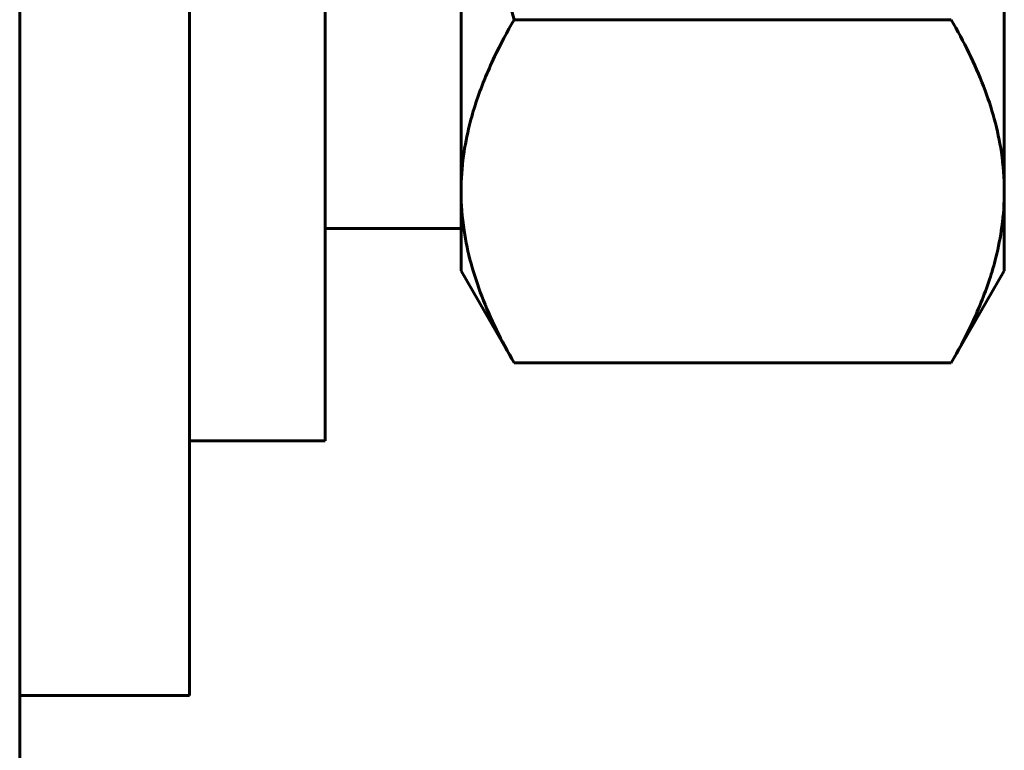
# Model space of a CAD drawing. Header units: millimetres. Extents: x 0 to 297, y 0 to 420.
# Tile 16 of 24: x 254.82 to 260.62, y 187.21 to 191.51. Entities that reach past the tile are written whole.
import ezdxf

# ---------------------------------------------------------------- set-up
doc = ezdxf.new("R2010")
doc.units = ezdxf.units.MM
doc.linetypes.add('K5LT_BASIC', pattern=[0])
doc.layers.add('Системный слой', color=7, linetype='Continuous')

# ---------------------------------------------------------------- blocks, each defined once
blk = doc.blocks.new('U18')
at = {"layer": 'Системный слой', "color": 150, "linetype": 'K5LT_BASIC', "lineweight": 60, "true_color": 0x0080ff}
for p, q in [((256.6191, 193.5298), (256.6191, 198.0298)), ((256.6191, 189.0298), (256.6191, 193.5298))]:
    blk.add_line(p, q, dxfattribs=at)
blk = doc.blocks.new('U22')
at = {"layer": 'Системный слой', "color": 150, "linetype": 'K5LT_BASIC', "lineweight": 60, "true_color": 0x0080ff}
blk.add_line((255.8191, 187.5298), (255.8191, 193.5298), dxfattribs=at)
blk = doc.blocks.new('U28')
at = {"layer": 'Системный слой', "color": 150, "linetype": 'K5LT_BASIC', "lineweight": 60, "true_color": 0x0080ff}
blk.add_line((254.8191, 203.5298), (254.8191, 184.5298), dxfattribs=at)

msp = doc.modelspace()

# ---------------------------------------------------------------- linework, layer by layer
at = {"layer": 'Системный слой', "color": 150, "linetype": 'K5LT_BASIC', "lineweight": 60, "true_color": 0x0080ff}
for p, q in [((257.4191, 193.5298), (257.4191, 190.4987)), ((260.6191, 193.5298), (260.6191, 190.4987)), ((260.3065, 191.5091), (257.7317, 191.5091)), ((257.4191, 190.4987), (257.4191, 190.0298)), ((260.6191, 190.4987), (260.6191, 190.0298)), ((257.4191, 190.2798), (256.6191, 190.2798)), ((257.7317, 189.4884), (257.4191, 190.0298)), ((260.6191, 190.0298), (260.3065, 189.4884)), ((260.3065, 189.4884), (257.7317, 189.4884)), ((256.6191, 189.0298), (255.8191, 189.0298)), ((255.8191, 187.5298), (254.8191, 187.5298))]:
    msp.add_line(p, q, dxfattribs=at)
for points, knots in [([(257.4191, 193.5298), (257.4191, 193.4734), (257.4207, 193.3604), (257.4278, 193.1907), (257.4395, 193.0215), (257.4599, 192.8102), (257.4935, 192.5574), (257.5531, 192.2197), (257.632, 191.8698), (257.6998, 191.6194), (257.7317, 191.5091)], [0, 0, 0, 0, 1.818464, 3.636928, 5.455392, 7.273856, 10.465691, 13.657526, 18.304216, 22, 22, 22, 22]), ([(257.7317, 191.5091), (257.6901, 191.437), (257.604, 191.2749), (257.5191, 191.0676), (257.4621, 190.8723), (257.4281, 190.6988), (257.4191, 190.5683), (257.4191, 190.4987)], [0, 0, 0, 0, 1.754339, 3.923412, 4.947716, 6.372707, 8, 8, 8, 8]), ([(260.6191, 190.4987), (260.6191, 190.5757), (260.6082, 190.718), (260.564, 190.9242), (260.4773, 191.1858), (260.3811, 191.3798), (260.3065, 191.5091)], [0, 0, 0, 0, 1.574104, 2.913285, 4.244322, 7, 7, 7, 7]), ([(257.4191, 190.4987), (257.4191, 190.4217), (257.43, 190.2794), (257.4742, 190.0733), (257.5609, 189.8117), (257.657, 189.6177), (257.7317, 189.4884)], [0, 0, 0, 0, 1.574104, 2.913285, 4.244322, 7, 7, 7, 7]), ([(260.3065, 189.4884), (260.3481, 189.5604), (260.4342, 189.7225), (260.5191, 189.9298), (260.5761, 190.1252), (260.6101, 190.2987), (260.6191, 190.4291), (260.6191, 190.4987)], [0, 0, 0, 0, 1.754339, 3.923412, 4.947716, 6.372707, 8, 8, 8, 8])]:
    msp.add_open_spline(points, degree=3, knots=knots, dxfattribs=at)

# ---------------------------------------------------------------- block references
at = {"layer": 'Системный слой'}
for name in ['U28', 'U22', 'U18']:
    msp.add_blockref(name, (0, 0), dxfattribs=at)

doc.saveas('drawing.dxf')
